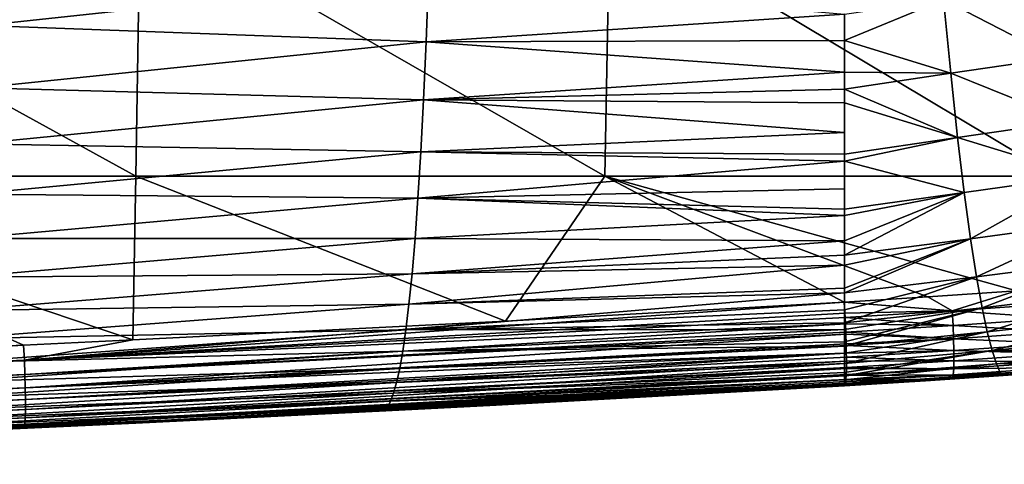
# Model space of a CAD drawing. Header units: metres. Extents: x -59 to 113, y -107 to 107.
# Tile 166 of 192: x 71.78 to 83.44, y -22.38 to -17.12. Entities that reach past the tile are written whole.
import ezdxf

# ---------------------------------------------------------------- set-up
doc = ezdxf.new("R2010")
doc.units = ezdxf.units.M
doc.layers.add('solid_20_382_333_XXX', color=7, linetype='CONTINUOUS')

msp = doc.modelspace()

# ---------------------------------------------------------------- linework, layer by layer
at = {"layer": 'solid_20_382_333_XXX'}
for points in [[(67.375328, -18.968506, -24.132963), (73.160469, -18.968506, -24.373144), (67.417175, -15.806561, -24.126562)], [(73.160469, -18.968506, -24.373144), (73.21096, -15.806561, -24.364342), (67.417175, -15.806561, -24.126562)], [(73.160469, -18.968506, -24.373144), (78.713303, -18.968506, -24.64216), (73.21096, -15.806561, -24.364342)], [(78.713303, -18.968506, -24.64216), (78.771957, -15.806561, -24.630569), (73.21096, -15.806561, -24.364342)], [(78.713303, -18.968506, -24.64216), (84.049835, -18.968506, -24.941128), (78.771957, -15.806561, -24.630569)], [(84.049835, -18.968506, -24.941128), (84.116295, -15.806561, -24.926331), (78.771957, -15.806561, -24.630569)], [(76.62394, -16.615334, -43.629841), (71.35231, -17.182453, -43.946632), (71.39418, -16.368717, -44.757301)], [(76.62394, -16.615334, -43.629841), (76.595459, -17.375904, -42.76495), (71.35231, -17.182453, -43.946632)], [(81.54808, -17.047983, -42.179447), (76.595459, -17.375904, -42.76495), (76.62394, -16.615334, -43.629841)], [(82.722458, -16.875292, -42.154701), (83.887215, -16.711454, -42.128113), (84.054871, -17.568161, -40.919395)], [(82.722458, -16.875292, -42.154701), (81.548134, -17.36064, -41.767242), (81.54808, -17.047983, -42.179447)], [(82.722458, -16.875292, -42.154701), (82.807381, -17.749666, -40.916405), (81.548134, -17.36064, -41.767242)], [(82.722458, -16.875292, -42.154701), (84.054871, -17.568161, -40.919395), (82.807381, -17.749666, -40.916405)], [(81.54808, -17.047983, -42.179447), (81.548134, -17.36064, -41.767242), (76.595459, -17.375904, -42.76495)], [(76.595459, -17.375904, -42.76495), (71.307327, -17.921364, -43.062504), (71.35231, -17.182453, -43.946632)], [(81.548134, -17.36064, -41.767242), (81.548103, -17.735556, -41.226925), (76.595459, -17.375904, -42.76495)], [(82.807381, -17.749666, -40.916405), (81.548103, -17.735556, -41.226925), (81.548134, -17.36064, -41.767242)], [(76.595459, -17.375904, -42.76495), (76.565079, -18.063646, -41.829308), (71.307327, -17.921364, -43.062504)], [(81.548103, -17.735556, -41.226925), (76.565079, -18.063646, -41.829308), (76.595459, -17.375904, -42.76495)], [(82.807381, -17.749666, -40.916405), (84.054871, -17.568161, -40.919395), (84.216133, -18.317774, -39.595398)], [(81.548103, -17.735556, -41.226925), (81.54805, -17.938452, -40.910892), (76.565079, -18.063646, -41.829308)], [(82.807381, -17.749666, -40.916405), (81.54805, -17.938452, -40.910892), (81.548103, -17.735556, -41.226925)], [(82.807381, -17.749666, -40.916405), (82.888969, -18.510529, -39.563747), (81.54805, -17.938452, -40.910892)], [(82.807381, -17.749666, -40.916405), (84.216133, -18.317774, -39.595398), (82.888969, -18.510529, -39.563747)], [(76.565079, -18.063646, -41.829308), (71.259567, -18.587074, -42.10865), (71.307327, -17.921364, -43.062504)], [(81.54805, -17.938452, -40.910892), (81.547981, -18.09869, -40.648304), (76.565079, -18.063646, -41.829308)], [(82.888969, -18.510529, -39.563747), (81.547981, -18.09869, -40.648304), (81.54805, -17.938452, -40.910892)], [(76.565079, -18.063646, -41.829308), (76.533043, -18.680328, -40.827305), (71.259567, -18.587074, -42.10865)], [(81.547791, -18.450178, -40.0275), (76.533043, -18.680328, -40.827305), (76.565079, -18.063646, -41.829308)], [(81.547981, -18.09869, -40.648304), (81.547791, -18.450178, -40.0275), (76.565079, -18.063646, -41.829308)], [(81.547981, -18.09869, -40.648304), (81.547623, -18.70776, -39.528164), (81.547791, -18.450178, -40.0275)], [(82.888969, -18.510529, -39.563747), (81.547623, -18.70776, -39.528164), (81.547981, -18.09869, -40.648304)], [(82.888969, -18.510529, -39.563747), (84.216133, -18.317774, -39.595398), (84.370605, -18.963861, -38.168896)], [(81.547791, -18.450178, -40.0275), (81.547623, -18.70776, -39.528164), (76.533043, -18.680328, -40.827305)], [(82.888969, -18.510529, -39.563747), (81.547569, -18.790154, -39.359482), (81.547623, -18.70776, -39.528164)], [(82.888969, -18.510529, -39.563747), (82.967186, -19.162384, -38.109871), (81.547569, -18.790154, -39.359482)], [(82.888969, -18.510529, -39.563747), (84.370605, -18.963861, -38.168896), (82.967186, -19.162384, -38.109871)], [(76.533043, -18.680328, -40.827305), (71.209389, -19.181206, -41.088806), (71.259567, -18.587074, -42.10865)], [(76.533043, -18.680328, -40.827305), (76.49958, -19.227732, -39.763344), (71.209389, -19.181206, -41.088806)], [(81.547569, -18.790154, -39.359482), (76.49958, -19.227732, -39.763344), (76.533043, -18.680328, -40.827305)], [(81.547623, -18.70776, -39.528164), (81.547569, -18.790154, -39.359482), (76.533043, -18.680328, -40.827305)], [(81.547569, -18.790154, -39.359482), (81.547371, -19.118124, -38.638973), (76.49958, -19.227732, -39.763344)], [(81.547569, -18.790154, -39.359482), (81.547279, -19.361313, -38.046261), (81.547371, -19.118124, -38.638973)], [(82.967186, -19.162384, -38.109871), (81.547279, -19.361313, -38.046261), (81.547569, -18.790154, -39.359482)], [(67.375328, -18.968506, -24.132963), (71.829979, -20.9688, -24.321602), (73.123726, -20.907951, -24.378902)], [(67.375328, -18.968506, -24.132963), (68.564026, -21.115261, -24.185585), (71.829979, -20.9688, -24.321602)], [(67.375328, -18.968506, -24.132963), (73.123726, -20.907951, -24.378902), (73.160469, -18.968506, -24.373144)], [(73.160469, -18.968506, -24.373144), (73.123726, -20.907951, -24.378902), (77.534805, -20.686235, -24.589876)], [(73.160469, -18.968506, -24.373144), (77.534805, -20.686235, -24.589876), (78.713303, -18.968506, -24.64216)], [(78.713303, -18.968506, -24.64216), (77.534805, -20.686235, -24.589876), (81.546585, -20.461182, -24.804445)], [(78.713303, -18.968506, -24.64216), (81.546585, -20.461182, -24.804445), (82.537354, -20.40003, -24.860743)], [(78.713303, -18.968506, -24.64216), (82.537354, -20.40003, -24.860743), (83.585945, -20.328688, -24.92207)], [(78.713303, -18.968506, -24.64216), (83.585945, -20.328688, -24.92207), (84.049835, -18.968506, -24.941128)], [(82.967186, -19.162384, -38.109871), (84.370605, -18.963861, -38.168896), (83.041809, -19.710426, -36.568707)], [(84.370605, -18.963861, -38.168896), (84.517708, -19.510717, -36.653618), (83.041809, -19.710426, -36.568707)], [(76.49958, -19.227732, -39.763344), (71.157143, -19.705648, -40.006855), (71.209389, -19.181206, -41.088806)], [(76.49958, -19.227732, -39.763344), (76.464935, -19.70842, -38.642399), (71.157143, -19.705648, -40.006855)], [(81.547272, -19.432901, -37.86076), (76.464935, -19.70842, -38.642399), (76.49958, -19.227732, -39.763344)], [(81.547371, -19.118124, -38.638973), (81.547279, -19.361313, -38.046261), (76.49958, -19.227732, -39.763344)], [(81.547279, -19.361313, -38.046261), (81.547272, -19.432901, -37.86076), (76.49958, -19.227732, -39.763344)], [(82.967186, -19.162384, -38.109871), (81.547264, -19.904858, -36.48336), (81.547279, -19.733849, -37.016735)], [(82.967186, -19.162384, -38.109871), (83.041809, -19.710426, -36.568707), (81.547264, -19.904858, -36.48336)], [(82.967186, -19.162384, -38.109871), (81.547279, -19.733849, -37.016735), (81.547272, -19.432901, -37.86076)], [(82.967186, -19.162384, -38.109871), (81.547272, -19.432901, -37.86076), (81.547279, -19.361313, -38.046261)], [(81.547272, -19.432901, -37.86076), (81.547279, -19.733849, -37.016735), (76.464935, -19.70842, -38.642399)], [(83.041809, -19.710426, -36.568707), (84.517708, -19.510717, -36.653618), (83.112411, -20.162457, -34.956654)], [(84.517708, -19.510717, -36.653618), (84.656776, -19.965422, -35.06617), (83.112411, -20.162457, -34.956654)], [(76.464935, -19.70842, -38.642399), (71.103218, -20.16374, -38.867523), (71.157143, -19.705648, -40.006855)], [(76.464935, -19.70842, -38.642399), (76.429375, -20.12619, -37.470341), (71.103218, -20.16374, -38.867523)], [(81.547279, -19.733849, -37.016735), (76.429375, -20.12619, -37.470341), (76.464935, -19.70842, -38.642399)], [(81.547279, -19.733849, -37.016735), (81.547264, -19.904858, -36.48336), (76.429375, -20.12619, -37.470341)], [(83.041809, -19.710426, -36.568707), (81.547295, -20.021244, -36.093754), (81.547264, -19.904858, -36.48336)], [(83.041809, -19.710426, -36.568707), (81.547417, -20.294128, -35.077457), (81.547295, -20.021244, -36.093754)], [(83.041809, -19.710426, -36.568707), (81.547447, -20.350367, -34.846737), (81.547417, -20.294128, -35.077457)], [(83.041809, -19.710426, -36.568707), (83.112411, -20.162457, -34.956654), (81.547447, -20.350367, -34.846737)], [(81.547264, -19.904858, -36.48336), (81.547295, -20.021244, -36.093754), (76.429375, -20.12619, -37.470341)], [(81.547295, -20.021244, -36.093754), (76.393173, -20.484949, -36.253128), (76.429375, -20.12619, -37.470341)], [(81.547295, -20.021244, -36.093754), (81.547417, -20.294128, -35.077457), (76.393173, -20.484949, -36.253128)], [(83.112411, -20.162457, -34.956654), (84.656776, -19.965422, -35.06617), (83.178574, -20.527054, -33.290798)], [(84.656776, -19.965422, -35.06617), (84.787193, -20.335884, -33.423931), (83.178574, -20.527054, -33.290798)], [(76.429375, -20.12619, -37.470341), (71.048035, -20.559311, -37.675804), (71.103218, -20.16374, -38.867523)], [(76.429375, -20.12619, -37.470341), (76.393173, -20.484949, -36.253128), (71.048035, -20.559311, -37.675804)], [(83.112411, -20.162457, -34.956654), (81.547531, -20.550234, -33.952557), (81.547447, -20.350367, -34.846737)], [(83.112411, -20.162457, -34.956654), (81.547577, -20.704424, -33.164703), (81.547531, -20.550234, -33.952557)], [(83.112411, -20.162457, -34.956654), (83.178574, -20.527054, -33.290798), (81.547577, -20.704424, -33.164703)], [(81.547447, -20.350367, -34.846737), (76.356598, -20.788603, -34.996712), (76.393173, -20.484949, -36.253128)], [(81.547447, -20.350367, -34.846737), (81.547531, -20.550234, -33.952557), (76.356598, -20.788603, -34.996712)], [(81.547417, -20.294128, -35.077457), (81.547447, -20.350367, -34.846737), (76.393173, -20.484949, -36.253128)], [(83.585945, -20.328688, -24.92207), (82.537354, -20.40003, -24.860743), (82.825638, -20.564224, -24.895519)], [(83.585945, -20.328688, -24.92207), (82.825638, -20.564224, -24.895519), (84.066872, -20.478104, -24.968992)], [(83.178574, -20.527054, -33.290798), (84.787193, -20.335884, -33.423931), (83.240089, -20.813602, -31.587315)], [(84.787193, -20.335884, -33.423931), (84.908615, -20.630899, -31.742847), (83.240089, -20.813602, -31.587315)], [(76.393173, -20.484949, -36.253128), (70.991997, -20.896196, -36.436703), (71.048035, -20.559311, -37.675804)], [(76.393173, -20.484949, -36.253128), (76.356598, -20.788603, -34.996712), (70.991997, -20.896196, -36.436703)], [(81.546585, -20.461182, -24.804445), (77.534805, -20.686235, -24.589876), (71.841583, -21.149141, -24.345615)], [(81.553841, -20.591717, -24.814144), (81.546585, -20.461182, -24.804445), (71.841583, -21.149141, -24.345615)], [(82.537354, -20.40003, -24.860743), (81.546585, -20.461182, -24.804445), (82.825638, -20.564224, -24.895519)], [(82.825638, -20.564224, -24.895519), (81.546585, -20.461182, -24.804445), (81.553841, -20.591717, -24.814144)], [(84.066872, -20.478104, -24.968992), (82.825638, -20.564224, -24.895519), (84.076683, -20.650974, -25.019728)], [(81.556427, -20.643007, -24.822702), (81.553841, -20.591717, -24.814144), (71.841583, -21.149141, -24.345615)], [(81.547531, -20.550234, -33.952557), (81.547577, -20.704424, -33.164703), (76.356598, -20.788603, -34.996712)], [(83.178574, -20.527054, -33.290798), (81.547592, -20.786943, -32.698082), (81.547577, -20.704424, -33.164703)], [(83.178574, -20.527054, -33.290798), (81.547592, -20.981216, -31.432144), (81.5476, -20.932281, -31.777369)], [(83.178574, -20.527054, -33.290798), (83.240089, -20.813602, -31.587315), (81.547592, -20.981216, -31.432144)], [(83.178574, -20.527054, -33.290798), (81.5476, -20.932281, -31.777369), (81.547592, -20.786943, -32.698082)], [(82.825638, -20.564224, -24.895519), (81.553841, -20.591717, -24.814144), (81.556427, -20.643007, -24.822702)], [(82.825638, -20.564224, -24.895519), (81.556427, -20.643007, -24.822702), (82.834114, -20.736729, -24.945797)], [(82.825638, -20.564224, -24.895519), (82.834114, -20.736729, -24.945797), (84.076683, -20.650974, -25.019728)], [(83.240089, -20.813602, -31.587315), (84.908615, -20.630899, -31.742847), (83.296967, -21.032312, -29.861485)], [(84.908615, -20.630899, -31.742847), (85.021011, -20.860167, -30.037411), (83.296967, -21.032312, -29.861485)], [(81.559944, -20.718567, -24.840427), (81.556427, -20.643007, -24.822702), (71.841583, -21.149141, -24.345615)], [(77.534805, -20.686235, -24.589876), (73.123726, -20.907951, -24.378902), (71.841583, -21.149141, -24.345615)], [(81.559944, -20.718567, -24.840427), (71.841583, -21.149141, -24.345615), (71.847031, -21.318869, -24.393522)], [(81.563911, -20.815205, -24.872543), (81.559944, -20.718567, -24.840427), (71.847031, -21.318869, -24.393522)], [(81.547577, -20.704424, -33.164703), (81.547592, -20.786943, -32.698082), (76.356598, -20.788603, -34.996712)], [(82.834114, -20.736729, -24.945797), (81.556427, -20.643007, -24.822702), (81.559944, -20.718567, -24.840427)], [(82.834114, -20.736729, -24.945797), (81.559944, -20.718567, -24.840427), (81.563911, -20.815205, -24.872543)], [(82.834114, -20.736729, -24.945797), (81.563911, -20.815205, -24.872543), (82.839966, -20.894709, -25.024664)], [(84.076683, -20.650974, -25.019728), (82.834114, -20.736729, -24.945797), (84.083679, -20.809195, -25.099192)], [(82.834114, -20.736729, -24.945797), (82.839966, -20.894709, -25.024664), (84.083679, -20.809195, -25.099192)], [(76.356598, -20.788603, -34.996712), (70.935501, -21.178265, -35.155186), (70.991997, -20.896196, -36.436703)], [(76.356598, -20.788603, -34.996712), (76.319916, -21.041218, -33.706955), (70.935501, -21.178265, -35.155186)], [(81.564842, -20.840502, -24.88282), (81.563911, -20.815205, -24.872543), (71.847031, -21.318869, -24.393522)], [(81.564842, -20.840502, -24.88282), (71.847031, -21.318869, -24.393522), (71.850677, -21.474894, -24.469118)], [(81.568497, -20.95619, -24.940802), (81.564842, -20.840502, -24.88282), (71.850677, -21.474894, -24.469118)], [(81.547592, -20.786943, -32.698082), (76.319916, -21.041218, -33.706955), (76.356598, -20.788603, -34.996712)], [(81.547592, -20.786943, -32.698082), (81.5476, -20.932281, -31.777369), (76.319916, -21.041218, -33.706955)], [(83.240089, -20.813602, -31.587315), (81.547539, -21.18841, -29.679125), (81.547539, -21.18716, -29.69157)], [(83.240089, -20.813602, -31.587315), (83.296967, -21.032312, -29.861485), (81.547539, -21.18841, -29.679125)], [(83.240089, -20.813602, -31.587315), (81.547539, -21.18716, -29.69157), (81.547577, -21.06637, -30.77718)], [(83.240089, -20.813602, -31.587315), (81.547577, -21.06637, -30.77718), (81.547592, -20.981216, -31.432144)], [(82.839966, -20.894709, -25.024664), (81.563911, -20.815205, -24.872543), (81.564842, -20.840502, -24.88282)], [(82.839966, -20.894709, -25.024664), (81.564842, -20.840502, -24.88282), (81.568497, -20.95619, -24.940802)], [(84.083679, -20.809195, -25.099192), (82.839966, -20.894709, -25.024664), (84.08783, -20.949793, -25.20422)], [(83.296967, -21.032312, -29.861485), (85.021011, -20.860167, -30.037411), (85.12442, -21.033409, -28.321232)], [(61.591934, -21.579895, -23.959558), (71.841583, -21.149141, -24.345615), (71.829979, -20.9688, -24.321602)], [(68.564026, -21.115261, -24.185585), (61.591934, -21.579895, -23.959558), (71.829979, -20.9688, -24.321602)], [(73.123726, -20.907951, -24.378902), (71.829979, -20.9688, -24.321602), (71.841583, -21.149141, -24.345615)], [(81.568932, -20.973024, -24.950876), (81.568497, -20.95619, -24.940802), (71.850677, -21.474894, -24.469118)], [(81.570831, -21.063845, -25.013552), (81.568932, -20.973024, -24.950876), (71.850677, -21.474894, -24.469118)], [(81.547592, -20.981216, -31.432144), (76.283333, -21.24745, -32.389351), (76.319916, -21.041218, -33.706955)], [(81.547592, -20.981216, -31.432144), (81.547577, -21.06637, -30.77718), (76.283333, -21.24745, -32.389351)], [(81.5476, -20.932281, -31.777369), (81.547592, -20.981216, -31.432144), (76.319916, -21.041218, -33.706955)], [(82.839966, -20.894709, -25.024664), (81.568497, -20.95619, -24.940802), (81.568932, -20.973024, -24.950876)], [(82.839966, -20.894709, -25.024664), (81.568932, -20.973024, -24.950876), (82.843185, -21.035206, -25.128996)], [(82.843185, -21.035206, -25.128996), (81.568932, -20.973024, -24.950876), (81.570831, -21.063845, -25.013552)], [(82.839966, -20.894709, -25.024664), (82.843185, -21.035206, -25.128996), (84.08783, -20.949793, -25.20422)], [(84.08783, -20.949793, -25.20422), (82.843185, -21.035206, -25.128996), (84.089111, -21.069792, -25.331652)], [(76.319916, -21.041218, -33.706955), (70.878906, -21.409941, -33.835766), (70.935501, -21.178265, -35.155186)], [(76.319916, -21.041218, -33.706955), (76.283333, -21.24745, -32.389351), (70.878906, -21.409941, -33.835766)], [(81.570831, -21.063845, -25.013552), (71.850677, -21.474894, -24.469118), (71.852501, -21.614365, -24.569506)], [(81.571487, -21.113455, -25.054571), (81.570831, -21.063845, -25.013552), (71.852501, -21.614365, -24.569506)], [(81.547577, -21.06637, -30.77718), (76.247063, -21.412104, -31.049309), (76.283333, -21.24745, -32.389351)], [(81.547577, -21.06637, -30.77718), (81.547539, -21.18716, -29.69157), (76.247063, -21.412104, -31.049309)], [(83.296967, -21.032312, -29.861485), (81.54744, -21.335497, -27.942898), (81.547478, -21.292715, -28.514395)], [(83.296967, -21.032312, -29.861485), (83.349243, -21.193426, -28.127949), (81.54744, -21.335497, -27.942898)], [(83.296967, -21.032312, -29.861485), (81.547478, -21.292715, -28.514395), (81.547539, -21.18841, -29.679125)], [(82.843185, -21.035206, -25.128996), (81.570831, -21.063845, -25.013552), (81.571487, -21.113455, -25.054571)], [(82.843185, -21.035206, -25.128996), (81.571487, -21.113455, -25.054571), (82.843758, -21.155262, -25.255672)], [(82.843185, -21.035206, -25.128996), (82.843758, -21.155262, -25.255672), (84.089111, -21.069792, -25.331652)], [(84.089111, -21.069792, -25.331652), (82.843758, -21.155262, -25.255672), (84.087486, -21.16622, -25.478323)], [(83.296967, -21.032312, -29.861485), (85.12442, -21.033409, -28.321232), (83.349243, -21.193426, -28.127949)], [(83.349243, -21.193426, -28.127949), (85.12442, -21.033409, -28.321232), (85.219223, -21.160208, -26.604551)], [(61.596703, -21.748611, -24.006361), (71.841583, -21.149141, -24.345615), (61.591934, -21.579895, -23.959558)], [(61.596703, -21.748611, -24.006361), (71.847031, -21.318869, -24.393522), (71.841583, -21.149141, -24.345615)], [(81.571815, -21.161533, -25.099861), (81.571487, -21.113455, -25.054571), (71.852501, -21.614365, -24.569506)], [(81.571815, -21.161533, -25.099861), (71.852501, -21.614365, -24.569506), (71.852524, -21.73444, -24.691793)], [(81.571579, -21.233644, -25.180611), (81.571815, -21.161533, -25.099861), (71.852524, -21.73444, -24.691793)], [(81.547539, -21.18841, -29.679125), (76.211319, -21.539978, -29.692244), (76.247063, -21.412104, -31.049309)], [(81.547539, -21.18841, -29.679125), (81.547478, -21.292715, -28.514395), (76.211319, -21.539978, -29.692244)], [(81.547539, -21.18716, -29.69157), (81.547539, -21.18841, -29.679125), (76.247063, -21.412104, -31.049309)], [(83.349243, -21.193426, -28.127949), (81.547394, -21.381844, -27.230949), (81.54744, -21.335497, -27.942898)], [(83.349243, -21.193426, -28.127949), (83.397163, -21.30711, -26.398861), (81.547394, -21.381844, -27.230949)], [(82.843758, -21.155262, -25.255672), (81.571487, -21.113455, -25.054571), (81.571815, -21.161533, -25.099861)], [(82.843758, -21.155262, -25.255672), (81.571815, -21.161533, -25.099861), (81.571579, -21.233644, -25.180611)], [(82.843758, -21.155262, -25.255672), (81.571579, -21.233644, -25.180611), (82.84166, -21.251917, -25.401566)], [(82.843758, -21.155262, -25.255672), (82.84166, -21.251917, -25.401566), (84.087486, -21.16622, -25.478323)], [(84.087486, -21.16622, -25.478323), (82.84166, -21.251917, -25.401566), (84.082924, -21.236103, -25.641073)], [(83.349243, -21.193426, -28.127949), (85.219223, -21.160208, -26.604551), (83.397163, -21.30711, -26.398861)], [(83.397163, -21.30711, -26.398861), (85.219223, -21.160208, -26.604551), (83.485191, -21.324207, -25.964855)], [(61.600079, -21.903961, -24.080536), (71.847031, -21.318869, -24.393522), (61.596703, -21.748611, -24.006361)], [(61.600079, -21.903961, -24.080536), (71.850677, -21.474894, -24.469118), (71.847031, -21.318869, -24.393522)], [(76.283333, -21.24745, -32.389351), (70.822533, -21.596048, -32.482609), (70.878906, -21.409941, -33.835766)], [(76.283333, -21.24745, -32.389351), (76.247063, -21.412104, -31.049309), (70.822533, -21.596048, -32.482609)], [(81.571411, -21.247339, -25.198101), (71.852524, -21.73444, -24.691793), (71.850723, -21.832272, -24.83308)], [(81.569641, -21.319557, -25.306271), (81.571411, -21.247339, -25.198101), (71.850723, -21.832272, -24.83308)], [(81.569199, -21.330576, -25.325848), (81.569641, -21.319557, -25.306271), (71.850723, -21.832272, -24.83308)], [(81.566536, -21.376984, -25.422432), (81.569199, -21.330576, -25.325848), (71.850723, -21.832272, -24.83308)], [(81.571411, -21.247339, -25.198101), (81.571579, -21.233644, -25.180611), (71.852524, -21.73444, -24.691793)], [(81.547478, -21.292715, -28.514395), (81.54744, -21.335497, -27.942898), (76.211319, -21.539978, -29.692244)], [(83.397163, -21.30711, -26.398861), (82.506508, -21.391834, -25.903681), (81.547302, -21.452467, -25.845652)], [(83.397163, -21.30711, -26.398861), (81.547302, -21.452467, -25.845652), (81.547325, -21.436749, -26.197838)], [(83.397163, -21.30711, -26.398861), (81.547325, -21.436749, -26.197838), (81.547394, -21.381844, -27.230949)], [(82.836891, -21.322208, -25.563553), (81.566536, -21.376984, -25.422432), (81.564346, -21.401329, -25.487225)], [(82.836891, -21.322208, -25.563553), (81.564346, -21.401329, -25.487225), (82.82943, -21.363176, -25.738512)], [(82.836891, -21.322208, -25.563553), (81.569199, -21.330576, -25.325848), (81.566536, -21.376984, -25.422432)], [(82.84166, -21.251917, -25.401566), (81.569641, -21.319557, -25.306271), (81.569199, -21.330576, -25.325848)], [(82.84166, -21.251917, -25.401566), (81.569199, -21.330576, -25.325848), (82.836891, -21.322208, -25.563553)], [(82.84166, -21.251917, -25.401566), (81.571411, -21.247339, -25.198101), (81.569641, -21.319557, -25.306271)], [(82.84166, -21.251917, -25.401566), (81.571579, -21.233644, -25.180611), (81.571411, -21.247339, -25.198101)], [(83.397163, -21.30711, -26.398861), (83.485191, -21.324207, -25.964855), (82.506508, -21.391834, -25.903681)], [(82.82943, -21.363176, -25.738512), (82.506508, -21.391834, -25.903681), (83.485191, -21.324207, -25.964855)], [(84.075394, -21.276463, -25.816742), (82.82943, -21.363176, -25.738512), (83.485191, -21.324207, -25.964855)], [(82.836891, -21.322208, -25.563553), (82.82943, -21.363176, -25.738512), (84.075394, -21.276463, -25.816742)], [(84.082924, -21.236103, -25.641073), (82.836891, -21.322208, -25.563553), (84.075394, -21.276463, -25.816742)], [(82.84166, -21.251917, -25.401566), (82.836891, -21.322208, -25.563553), (84.082924, -21.236103, -25.641073)], [(76.247063, -21.412104, -31.049309), (70.766701, -21.741421, -31.099882), (70.822533, -21.596048, -32.482609)], [(76.247063, -21.412104, -31.049309), (76.211319, -21.539978, -29.692244), (70.766701, -21.741421, -31.099882)], [(81.556519, -21.444393, -25.672064), (71.788383, -21.956322, -25.341566), (81.549713, -21.453262, -25.802353)], [(81.556519, -21.444393, -25.672064), (71.841705, -21.949816, -25.161074), (71.788383, -21.956322, -25.341566)], [(81.562149, -21.418808, -25.544901), (71.847122, -21.905012, -24.990473), (71.841705, -21.949816, -25.161074)], [(81.55703, -21.442905, -25.661404), (81.562149, -21.418808, -25.544901), (71.841705, -21.949816, -25.161074)], [(81.556519, -21.444393, -25.672064), (81.55703, -21.442905, -25.661404), (71.841705, -21.949816, -25.161074)], [(81.566536, -21.376984, -25.422432), (71.850723, -21.832272, -24.83308), (71.847122, -21.905012, -24.990473)], [(81.564346, -21.401329, -25.487225), (81.566536, -21.376984, -25.422432), (71.847122, -21.905012, -24.990473)], [(81.562149, -21.418808, -25.544901), (81.564346, -21.401329, -25.487225), (71.847122, -21.905012, -24.990473)], [(81.547325, -21.436749, -26.197838), (81.547302, -21.452467, -25.845652), (76.142097, -21.704317, -26.946474)], [(81.547325, -21.436749, -26.197838), (76.142097, -21.704317, -26.946474), (76.176292, -21.635855, -28.323402)], [(81.54744, -21.335497, -27.942898), (76.176292, -21.635855, -28.323402), (76.211319, -21.539978, -29.692244)], [(81.54744, -21.335497, -27.942898), (81.547394, -21.381844, -27.230949), (76.176292, -21.635855, -28.323402)], [(81.547394, -21.381844, -27.230949), (81.547325, -21.436749, -26.197838), (76.176292, -21.635855, -28.323402)], [(82.506508, -21.391834, -25.903681), (81.548531, -21.453098, -25.82382), (81.547302, -21.452467, -25.845652)], [(82.506508, -21.391834, -25.903681), (81.549713, -21.453262, -25.802353), (81.548531, -21.453098, -25.82382)], [(82.506508, -21.391834, -25.903681), (81.556519, -21.444393, -25.672064), (81.549713, -21.453262, -25.802353)], [(82.506508, -21.391834, -25.903681), (81.55703, -21.442905, -25.661404), (81.556519, -21.444393, -25.672064)], [(82.82943, -21.363176, -25.738512), (81.562149, -21.418808, -25.544901), (81.55703, -21.442905, -25.661404)], [(82.82943, -21.363176, -25.738512), (81.55703, -21.442905, -25.661404), (82.506508, -21.391834, -25.903681)], [(82.82943, -21.363176, -25.738512), (81.564346, -21.401329, -25.487225), (81.562149, -21.418808, -25.544901)], [(61.602051, -22.043135, -24.179274), (71.850677, -21.474894, -24.469118), (61.600079, -21.903961, -24.080536)], [(61.602051, -22.043135, -24.179274), (71.852501, -21.614365, -24.569506), (71.850677, -21.474894, -24.469118)], [(76.211319, -21.539978, -29.692244), (70.711731, -21.850893, -29.691729), (70.766701, -21.741421, -31.099882)], [(76.211319, -21.539978, -29.692244), (76.176292, -21.635855, -28.323402), (70.711731, -21.850893, -29.691729)], [(71.788383, -21.956322, -25.341566), (81.548531, -21.453098, -25.82382), (81.549713, -21.453262, -25.802353)], [(71.788383, -21.956322, -25.341566), (73.160637, -21.893133, -25.402164), (81.548531, -21.453098, -25.82382)], [(73.160637, -21.893133, -25.402164), (76.118256, -21.749762, -25.548153), (81.548531, -21.453098, -25.82382)], [(76.118256, -21.749762, -25.548153), (77.426796, -21.682667, -25.617067), (81.548531, -21.453098, -25.82382)], [(76.142097, -21.704317, -26.946474), (81.547302, -21.452467, -25.845652), (77.426796, -21.682667, -25.617067)], [(77.426796, -21.682667, -25.617067), (81.547302, -21.452467, -25.845652), (81.548531, -21.453098, -25.82382)], [(61.602608, -22.163328, -24.299763), (71.852501, -21.614365, -24.569506), (61.602051, -22.043135, -24.179274)], [(61.602608, -22.163328, -24.299763), (71.852524, -21.73444, -24.691793), (71.852501, -21.614365, -24.569506)], [(76.176292, -21.635855, -28.323402), (70.657852, -21.929226, -28.261192), (70.711731, -21.850893, -29.691729)], [(76.176292, -21.635855, -28.323402), (76.142097, -21.704317, -26.946474), (70.657852, -21.929226, -28.261192)], [(61.601734, -22.261732, -24.439194), (71.850723, -21.832272, -24.83308), (71.852524, -21.73444, -24.691793)], [(61.601734, -22.261732, -24.439194), (71.852524, -21.73444, -24.691793), (61.602608, -22.163328, -24.299763)], [(76.142097, -21.704317, -26.946474), (76.118256, -21.749762, -25.548153), (70.605164, -21.981071, -26.80966)], [(76.142097, -21.704317, -26.946474), (70.605164, -21.981071, -26.80966), (70.657852, -21.929226, -28.261192)], [(70.605164, -21.981071, -26.80966), (76.118256, -21.749762, -25.548153), (73.160637, -21.893133, -25.402164)], [(76.142097, -21.704317, -26.946474), (77.426796, -21.682667, -25.617067), (76.118256, -21.749762, -25.548153)], [(61.595654, -22.381947, -24.763647), (71.841705, -21.949816, -25.161074), (71.847122, -21.905012, -24.990473)], [(61.595654, -22.381947, -24.763647), (71.847122, -21.905012, -24.990473), (61.599422, -22.335539, -24.594759)], [(61.599422, -22.335539, -24.594759), (71.847122, -21.905012, -24.990473), (71.850723, -21.832272, -24.83308)], [(61.599422, -22.335539, -24.594759), (71.850723, -21.832272, -24.83308), (61.601734, -22.261732, -24.439194)], [(70.605164, -21.981071, -26.80966), (73.160637, -21.893133, -25.402164), (71.788383, -21.956322, -25.341566)], [(61.621529, -22.381256, -24.944725), (71.841705, -21.949816, -25.161074), (61.595654, -22.381947, -24.763647)], [(64.547493, -22.265112, -25.043335), (71.841705, -21.949816, -25.161074), (61.621529, -22.381256, -24.944725)], [(64.912018, -22.25036, -25.056469), (71.841705, -21.949816, -25.161074), (64.547493, -22.265112, -25.043335)], [(64.912018, -22.25036, -25.056469), (70.477623, -22.015047, -25.285908), (71.841705, -21.949816, -25.161074)], [(70.477623, -22.015047, -25.285908), (71.788383, -21.956322, -25.341566), (71.841705, -21.949816, -25.161074)], [(70.605164, -21.981071, -26.80966), (71.788383, -21.956322, -25.341566), (70.477623, -22.015047, -25.285908)]]:
    msp.add_3dface(points, dxfattribs=at)

doc.saveas('drawing.dxf')
